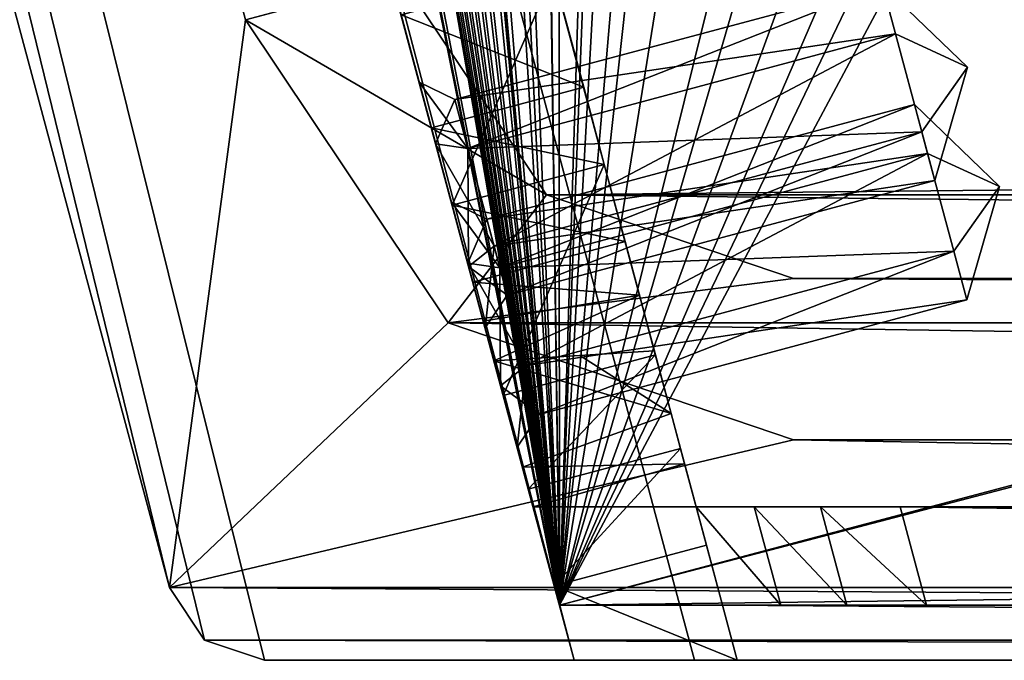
# Model space of a CAD drawing. Header units: inches. Extents: x -12.5 to 12.5, y -27.4 to 0.
# Tile 3 of 136: x -5.629 to -4.379, y -27.373 to -26.559. Entities that reach past the tile are written whole.
import ezdxf

# ---------------------------------------------------------------- set-up
doc = ezdxf.new("R2010")
doc.units = ezdxf.units.IN
doc.header["$LTSCALE"] = 52.148148
doc.header["$MEASUREMENT"] = 0
for name, color, linetype in [('1', 7, 'CONTINUOUS'), ('106', 7, 'CONTINUOUS'), ('110', 7, 'CONTINUOUS'), ('111', 7, 'CONTINUOUS'), ('118', 7, 'CONTINUOUS'), ('119', 7, 'CONTINUOUS'), ('120', 7, 'CONTINUOUS'), ('123', 7, 'CONTINUOUS'), ('124', 7, 'CONTINUOUS'), ('128', 7, 'CONTINUOUS'), ('129', 7, 'CONTINUOUS'), ('130', 7, 'CONTINUOUS'), ('147', 7, 'CONTINUOUS'), ('148', 7, 'CONTINUOUS'), ('149', 7, 'CONTINUOUS'), ('184', 7, 'CONTINUOUS'), ('185', 7, 'CONTINUOUS'), ('1953', 7, 'CONTINUOUS'), ('1954', 7, 'CONTINUOUS'), ('1955', 7, 'CONTINUOUS'), ('1956', 7, 'CONTINUOUS'), ('1957', 7, 'CONTINUOUS'), ('2', 7, 'CONTINUOUS'), ('2006', 7, 'CONTINUOUS'), ('203', 7, 'CONTINUOUS'), ('2030', 7, 'CONTINUOUS'), ('2032', 7, 'CONTINUOUS'), ('3', 7, 'CONTINUOUS'), ('419', 7, 'CONTINUOUS'), ('420', 7, 'CONTINUOUS'), ('421', 7, 'CONTINUOUS'), ('422', 7, 'CONTINUOUS'), ('423', 7, 'CONTINUOUS'), ('424', 7, 'CONTINUOUS'), ('467', 7, 'CONTINUOUS'), ('468', 7, 'CONTINUOUS'), ('469', 7, 'CONTINUOUS'), ('470', 7, 'CONTINUOUS'), ('471', 7, 'CONTINUOUS'), ('472', 7, 'CONTINUOUS'), ('6', 7, 'CONTINUOUS')]:
    doc.layers.add(name, color=color, linetype=linetype)

msp = doc.modelspace()

# ---------------------------------------------------------------- linework, layer by layer
at = {"layer": '1', "linetype": 'Continuous'}
for points in [[(-4.9442, -27.303), (-10.025, -1.988), (-12.2412, -0.07), (-4.9442, -27.303)], [(-9.9625, -2.0963), (-10.025, -1.988), (-4.9442, -27.303), (-9.9625, -2.0963)], [(-9.8375, -2.0963), (-9.9625, -2.0963), (-4.9442, -27.303), (-9.8375, -2.0963)], [(-9.2875, -2.209), (-9.8375, -2.0963), (-4.9442, -27.303), (-9.2875, -2.209)], [(-9.1703, -2.4918), (-9.2875, -2.209), (-4.9442, -27.303), (-9.1703, -2.4918)], [(-8.8655, -3.784), (-9.1703, -2.4918), (-4.9442, -27.303), (-8.8655, -3.784)], [(-8.7483, -4.0668), (-8.8655, -3.784), (-4.9442, -27.303), (-8.7483, -4.0668)], [(-8.4435, -5.359), (-8.7483, -4.0668), (-4.9442, -27.303), (-8.4435, -5.359)], [(-8.3263, -5.6418), (-8.4435, -5.359), (-4.9442, -27.303), (-8.3263, -5.6418)], [(-8.0215, -6.934), (-8.3263, -5.6418), (-4.9442, -27.303), (-8.0215, -6.934)], [(-7.9043, -7.2168), (-8.0215, -6.934), (-4.9442, -27.303), (-7.9043, -7.2168)], [(-7.5995, -8.509), (-7.9043, -7.2168), (-4.9442, -27.303), (-7.5995, -8.509)], [(-7.4823, -8.7918), (-7.5995, -8.509), (-4.9442, -27.303), (-7.4823, -8.7918)], [(-7.1775, -10.084), (-7.4823, -8.7918), (-4.9442, -27.303), (-7.1775, -10.084)], [(-7.0603, -10.3668), (-7.1775, -10.084), (-4.9442, -27.303), (-7.0603, -10.3668)], [(-6.7555, -11.659), (-7.0603, -10.3668), (-4.9442, -27.303), (-6.7555, -11.659)], [(-6.6383, -11.9418), (-6.7555, -11.659), (-4.9442, -27.303), (-6.6383, -11.9418)], [(-6.3335, -13.234), (-6.6383, -11.9418), (-4.9442, -27.303), (-6.3335, -13.234)], [(-6.2163, -13.5168), (-6.3335, -13.234), (-4.9442, -27.303), (-6.2163, -13.5168)], [(-6.0625, -14.809), (-6.2163, -13.5168), (-4.9442, -27.303), (-6.0625, -14.809)], [(-5.9453, -15.0918), (-6.0625, -14.809), (-4.9442, -27.303), (-5.9453, -15.0918)], [(-5.6625, -15.209), (-5.9453, -15.0918), (-4.9442, -27.303), (-5.6625, -15.209)], [(-5.4895, -16.384), (-5.6625, -15.209), (-4.9442, -27.303), (-5.4895, -16.384)], [(-5.3723, -16.6668), (-5.4895, -16.384), (-4.9442, -27.303), (-5.3723, -16.6668)], [(-5.0895, -16.784), (-5.3723, -16.6668), (-4.9442, -27.303), (-5.0895, -16.784)], [(-5.0675, -17.959), (-5.0895, -16.784), (-4.9442, -27.303), (-5.0675, -17.959)], [(-4.9503, -18.2418), (-5.0675, -17.959), (-4.9442, -27.303), (-4.9503, -18.2418)], [(-4.6675, -18.359), (-4.9503, -18.2418), (-4.9442, -27.303), (-4.6675, -18.359)], [(-4.6455, -19.534), (-4.6675, -18.359), (-4.9442, -27.303), (-4.6455, -19.534)], [(-4.5283, -19.8168), (-4.6455, -19.534), (-4.9442, -27.303), (-4.5283, -19.8168)], [(-4.4125, -21.109), (-4.5283, -19.8168), (-4.9442, -27.303), (-4.4125, -21.109)], [(-4.2953, -21.3918), (-4.4125, -21.109), (-4.9442, -27.303), (-4.2953, -21.3918)], [(-4.0125, -21.509), (-4.2953, -21.3918), (-4.9442, -27.303), (-4.0125, -21.509)], [(-3.8015, -22.684), (-4.0125, -21.509), (-4.9442, -27.303), (-3.8015, -22.684)], [(-3.6843, -22.9668), (-3.8015, -22.684), (-4.9442, -27.303), (-3.6843, -22.9668)], [(-3.4015, -23.084), (-3.6843, -22.9668), (-4.9442, -27.303), (-3.4015, -23.084)], [(-3.904, -24.896), (-3.4015, -23.084), (-4.9442, -27.303), (-3.904, -24.896)], [(-3.8415, -25.0043), (-3.904, -24.896), (-4.9442, -27.303), (-3.8415, -25.0043)], [(3.8415, -25.0043), (3.7165, -25.0043), (-4.9442, -27.303), (3.8415, -25.0043)], [(3.7165, -25.0043), (-3.7165, -25.0043), (-4.9442, -27.303), (3.7165, -25.0043)], [(3.8415, -25.0043), (-4.9442, -27.303), (4.9442, -27.303), (3.8415, -25.0043)], [(-3.7165, -25.0043), (-3.8415, -25.0043), (-4.9442, -27.303), (-3.7165, -25.0043)]]:
    msp.add_3dface(points, dxfattribs=at)
at = {"layer": '106', "color": 9, "linetype": 'Continuous', "true_color": 0xbfc4ba}
for points in [[(-12.1412, -1.1863, -3.07), (-5.1445, -26.5063, -3.07), (-5.3425, -26.5593, -3.07), (-12.1412, -1.1863, -3.07)], [(-5.1445, -26.5063, -3.07), (-4.9605, -26.7816, -3.07), (-5.3425, -26.5593, -3.07), (-5.1445, -26.5063, -3.07)], [(-5.3425, -26.5593, -3.07), (-4.9605, -26.7816, -3.07), (-5.0853, -26.9442, -3.07), (-5.3425, -26.5593, -3.07)], [(-4.9605, -26.7816, -3.07), (-4.647, -26.888, -3.07), (-5.0853, -26.9442, -3.07), (-4.9605, -26.7816, -3.07)], [(-5.0853, -26.9442, -3.07), (-4.647, -26.888, -3.07), (5.0853, -26.9442, -3.07), (-5.0853, -26.9442, -3.07)], [(-4.647, -26.888, -3.07), (4.647, -26.888, -3.07), (5.0853, -26.9442, -3.07), (-4.647, -26.888, -3.07)], [(-4.647, -27.093, -3.07), (-5.0853, -26.9442, -3.07), (4.647, -27.093, -3.07), (-4.647, -27.093, -3.07)], [(4.647, -27.093, -3.07), (-5.0853, -26.9442, -3.07), (5.0853, -26.9442, -3.07), (4.647, -27.093, -3.07)]]:
    msp.add_3dface(points, dxfattribs=at)
at = {"layer": '110', "linetype": 'Continuous'}
for points in [[(-5.1445, -26.5063, -3.3), (-4.9605, -26.7816, -3.3), (-5.1445, -26.5063, -3.07), (-5.1445, -26.5063, -3.3)], [(-4.9605, -26.7816, -3.3), (-4.9605, -26.7816, -3.07), (-5.1445, -26.5063, -3.07), (-4.9605, -26.7816, -3.3)], [(-4.9605, -26.7816, -3.3), (-4.647, -26.888, -3.3), (-4.9605, -26.7816, -3.07), (-4.9605, -26.7816, -3.3)], [(-4.647, -26.888, -3.3), (-4.647, -26.888, -3.07), (-4.9605, -26.7816, -3.07), (-4.647, -26.888, -3.3)]]:
    msp.add_3dface(points, dxfattribs=at)
at = {"layer": '111', "linetype": 'Continuous'}
for points in [[(-4.647, -26.888, -3.3), (4.647, -26.888, -3.3), (-4.647, -26.888, -3.07), (-4.647, -26.888, -3.3)], [(4.647, -26.888, -3.3), (4.647, -26.888, -3.07), (-4.647, -26.888, -3.07), (4.647, -26.888, -3.3)]]:
    msp.add_3dface(points, dxfattribs=at)
at = {"layer": '118', "linetype": 'Continuous'}
for points in [[(4.647, -27.093, -3.3), (-4.647, -27.093, -3.3), (4.647, -27.093, -3.07), (4.647, -27.093, -3.3)], [(-4.647, -27.093, -3.3), (-4.647, -27.093, -3.07), (4.647, -27.093, -3.07), (-4.647, -27.093, -3.3)]]:
    msp.add_3dface(points, dxfattribs=at)
at = {"layer": '119', "linetype": 'Continuous'}
for points in [[(-5.0853, -26.9442, -3.3), (-5.3425, -26.5593, -3.3), (-5.0853, -26.9442, -3.07), (-5.0853, -26.9442, -3.3)], [(-5.3425, -26.5593, -3.3), (-5.3425, -26.5593, -3.07), (-5.0853, -26.9442, -3.07), (-5.3425, -26.5593, -3.3)], [(-4.647, -27.093, -3.3), (-5.0853, -26.9442, -3.3), (-4.647, -27.093, -3.07), (-4.647, -27.093, -3.3)], [(-5.0853, -26.9442, -3.3), (-5.0853, -26.9442, -3.07), (-4.647, -27.093, -3.07), (-5.0853, -26.9442, -3.3)]]:
    msp.add_3dface(points, dxfattribs=at)
at = {"layer": '120', "linetype": 'Continuous'}
for points in [[(-5.3425, -26.5593, -3.3), (-12.1412, -1.1863, -3.3), (-5.3425, -26.5593, -3.07), (-5.3425, -26.5593, -3.3)], [(-12.1412, -1.1863, -3.3), (-12.1412, -1.1863, -3.07), (-5.3425, -26.5593, -3.07), (-12.1412, -1.1863, -3.3)]]:
    msp.add_3dface(points, dxfattribs=at)
at = {"layer": '123', "linetype": 'Continuous'}
for points in [[(-5.4393, -27.2804, -2.782), (-12.1072, 0, -2.782), (-12.5, -0.9296, -2.782), (-5.4393, -27.2804, -2.782)], [(-5.3186, -27.373, -2.782), (-4.7726, -27.373, -2.782), (-12.1072, 0, -2.782), (-5.3186, -27.373, -2.782)], [(-5.3186, -27.373, -2.782), (-12.1072, 0, -2.782), (-5.3947, -27.3472, -2.782), (-5.3186, -27.373, -2.782)], [(-12.1072, 0, -2.782), (-5.4393, -27.2804, -2.782), (-5.3947, -27.3472, -2.782), (-12.1072, 0, -2.782)]]:
    msp.add_3dface(points, dxfattribs=at)
at = {"layer": '124', "linetype": 'Continuous'}
for points in [[(-12.26, 0, -2.482), (-4.9254, -27.373, -2.482), (-11.7724, -1.8198, -2.3915), (-12.26, 0, -2.482)], [(-4.9442, -27.303), (-12.2412, -0.07), (-4.9442, -27.303, -0.25), (-4.9442, -27.303)], [(-12.2412, -0.07), (-5.8628, -23.8745, -0.3911), (-5.0606, -26.8684, -0.3911), (-12.2412, -0.07)], [(-5.0188, -27.0244, -0.3911), (-12.2412, -0.07), (-5.0606, -26.8684, -0.3911), (-5.0188, -27.0244, -0.3911)], [(-12.2412, -0.07), (-5.0188, -27.0244, -0.3911), (-4.9777, -27.178, -0.25), (-12.2412, -0.07)], [(-4.9442, -27.303, -0.25), (-12.2412, -0.07), (-4.9777, -27.178, -0.25), (-4.9442, -27.303, -0.25)], [(-11.7724, -1.8198, -2.3915), (-4.9254, -27.373, -2.482), (-11.7579, -1.8739, -2.3915), (-11.7724, -1.8198, -2.3915)], [(-11.7579, -1.8739, -2.3915), (-4.9254, -27.373, -2.482), (-10.1206, -7.9843, -2.3915), (-11.7579, -1.8739, -2.3915)], [(-10.1206, -7.9843, -2.3915), (-4.9254, -27.373, -2.482), (-10.1061, -8.0384, -2.3915), (-10.1206, -7.9843, -2.3915)], [(-10.1061, -8.0384, -2.3915), (-4.9254, -27.373, -2.482), (-8.4688, -14.1489, -2.3915), (-10.1061, -8.0384, -2.3915)], [(-8.4688, -14.1489, -2.3915), (-4.9254, -27.373, -2.482), (-8.4543, -14.203, -2.3915), (-8.4688, -14.1489, -2.3915)], [(-8.4543, -14.203, -2.3915), (-4.9254, -27.373, -2.482), (-8.4471, -14.23, -2.343), (-8.4543, -14.203, -2.3915)], [(-8.4471, -14.23, -2.343), (-4.9254, -27.373, -2.482), (-6.817, -20.3134, -2.3915), (-8.4471, -14.23, -2.343)], [(-6.817, -20.3134, -2.3915), (-4.9254, -27.373, -2.482), (-6.8025, -20.3675, -2.3915), (-6.817, -20.3134, -2.3915)], [(-6.8025, -20.3675, -2.3915), (-4.9254, -27.373, -2.482), (-6.7953, -20.3946, -2.343), (-6.8025, -20.3675, -2.3915)], [(-4.9254, -27.373, -2.482), (-6.5976, -21.1325, -2.225), (-6.7953, -20.3946, -2.343), (-4.9254, -27.373, -2.482)], [(-6.5976, -21.1325, -2.225), (-4.9254, -27.373, -2.482), (-6.0799, -23.0644, -2.225), (-6.5976, -21.1325, -2.225)], [(-6.0799, -23.0644, -2.225), (-4.9254, -27.373, -2.482), (-6.0342, -23.2351, -2.1518), (-6.0799, -23.0644, -2.225)], [(-6.0342, -23.2351, -2.1518), (-4.9254, -27.373, -2.482), (-5.7535, -24.2824, -2.225), (-6.0342, -23.2351, -2.1518)], [(-5.8628, -23.8745, -0.3911), (-5.0815, -26.7904, -0.531), (-5.0606, -26.8684, -0.3911), (-5.8628, -23.8745, -0.3911)], [(-5.0815, -26.7904, -0.531), (-5.8628, -23.8745, -0.3911), (-5.1013, -26.7168, -0.7261), (-5.0815, -26.7904, -0.531)], [(-5.8628, -23.8745, -0.3911), (-5.1222, -26.6388, -0.866), (-5.1013, -26.7168, -0.7261), (-5.8628, -23.8745, -0.3911)], [(-5.1222, -26.6388, -0.866), (-5.8628, -23.8745, -0.3911), (-5.1451, -26.5531, -1.0463), (-5.1222, -26.6388, -0.866)], [(-5.7535, -24.2824, -2.225), (-4.9254, -27.373, -2.482), (-5.1653, -26.478, -2.3915), (-5.7535, -24.2824, -2.225)], [(-5.1653, -26.478, -2.3915), (-4.9254, -27.373, -2.482), (-5.1508, -26.5321, -2.3915), (-5.1653, -26.478, -2.3915)], [(-5.1508, -26.5321, -2.3915), (-4.9254, -27.373, -2.482), (-5.1435, -26.5591, -2.343), (-5.1508, -26.5321, -2.3915)], [(-5.0804, -26.7948, -1.616), (-5.1451, -26.553, -1.573), (-5.1435, -26.5591, -2.343), (-5.0804, -26.7948, -1.616)], [(-5.1066, -26.6968, -1.0945), (-5.1222, -26.6388, -0.866), (-5.1451, -26.5531, -1.0463), (-5.1066, -26.6968, -1.0945)], [(-4.9254, -27.373, -2.482), (-5.0804, -26.7948, -1.616), (-5.1435, -26.5591, -2.343), (-4.9254, -27.373, -2.482)], [(-5.1013, -26.7168, -1.0059), (-5.1222, -26.6388, -0.866), (-5.1066, -26.6968, -1.0945), (-5.1013, -26.7168, -1.0059)], [(-5.0804, -26.7948, -1.116), (-5.1013, -26.7168, -1.0059), (-5.1066, -26.6968, -1.0945), (-5.0804, -26.7948, -1.116)], [(-5.0595, -26.8728, -0.7261), (-5.0815, -26.7904, -0.531), (-5.1013, -26.7168, -0.7261), (-5.0595, -26.8728, -0.7261)], [(-5.0595, -26.8728, -1.0059), (-5.1013, -26.7168, -1.0059), (-5.0804, -26.7948, -1.116), (-5.0595, -26.8728, -1.0059)], [(-5.0606, -26.8684, -0.6709), (-5.0815, -26.7904, -0.531), (-5.0595, -26.8728, -0.7261), (-5.0606, -26.8684, -0.6709)], [(-5.0804, -26.7948, -1.616), (-4.9254, -27.373, -2.482), (-5.0156, -27.0366, -1.573), (-5.0804, -26.7948, -1.616)], [(-5.0541, -26.8928, -1.0945), (-5.0595, -26.8728, -1.0059), (-5.0804, -26.7948, -1.116), (-5.0541, -26.8928, -1.0945)], [(-5.0188, -27.0244, -0.6709), (-5.0606, -26.8684, -0.6709), (-5.0386, -26.9508, -0.866), (-5.0188, -27.0244, -0.6709)], [(-5.0386, -26.9508, -0.866), (-5.0606, -26.8684, -0.6709), (-5.0595, -26.8728, -0.7261), (-5.0386, -26.9508, -0.866)], [(-5.0386, -26.9508, -0.866), (-5.0595, -26.8728, -1.0059), (-5.0409, -26.9421, -1.074), (-5.0386, -26.9508, -0.866)], [(-5.0409, -26.9421, -1.074), (-5.0595, -26.8728, -1.0059), (-5.0541, -26.8928, -1.0945), (-5.0409, -26.9421, -1.074)], [(-5.0273, -26.9927, -1.0574), (-5.0386, -26.9508, -0.866), (-5.0409, -26.9421, -1.074), (-5.0273, -26.9927, -1.0574)], [(-5.0188, -27.0244, -0.6709), (-5.0386, -26.9508, -0.866), (-5.0273, -26.9927, -1.0574), (-5.0188, -27.0244, -0.6709)], [(-4.9912, -27.1275, -0.9638), (-5.0188, -27.0244, -0.6709), (-5.0273, -26.9927, -1.0574), (-4.9912, -27.1275, -0.9638)], [(-4.9979, -27.1024, -0.531), (-5.0188, -27.0244, -0.6709), (-4.9912, -27.1275, -0.9638), (-4.9979, -27.1024, -0.531)], [(-5.0188, -27.0244, -0.3911), (-4.9979, -27.1024, -0.531), (-4.9777, -27.178, -0.25), (-5.0188, -27.0244, -0.3911)], [(-5.0156, -27.0366, -1.573), (-4.9254, -27.373, -2.482), (-4.9837, -27.1557, -1.5408), (-5.0156, -27.0366, -1.573)], [(-4.9777, -27.178, -0.25), (-4.9979, -27.1024, -0.531), (-4.9777, -27.178, -0.8119), (-4.9777, -27.178, -0.25)], [(-4.9777, -27.178, -0.8119), (-4.9979, -27.1024, -0.531), (-4.9912, -27.1275, -0.9638), (-4.9777, -27.178, -0.8119)], [(-4.9837, -27.1557, -1.5408), (-4.9254, -27.373, -2.482), (-4.9508, -27.2783, -1.53), (-4.9837, -27.1557, -1.5408)], [(-4.9254, -27.373, -2.482), (-4.9254, -27.373, -1.53), (-4.9508, -27.2783, -1.53), (-4.9254, -27.373, -2.482)]]:
    msp.add_3dface(points, dxfattribs=at)
at = {"layer": '128', "color": 253, "linetype": 'Continuous', "true_color": 0xaab2c4}
for points in [[(-4.7726, -27.373, -2.782), (-4.7726, -27.373, -2.482), (-12.1072, 0, -2.482), (-4.7726, -27.373, -2.782)], [(-4.7726, -27.373, -2.782), (-12.1072, 0, -2.482), (-12.1072, 0, -2.782), (-4.7726, -27.373, -2.782)]]:
    msp.add_3dface(points, dxfattribs=at)
at = {"layer": '129', "linetype": 'Continuous'}
for points in [[(-4.9254, -27.373, -2.482), (-12.26, 0, -2.482), (-12.1072, 0, -2.482), (-4.9254, -27.373, -2.482)], [(-4.7726, -27.373, -2.482), (-4.9254, -27.373, -2.482), (-12.1072, 0, -2.482), (-4.7726, -27.373, -2.482)]]:
    msp.add_3dface(points, dxfattribs=at)
at = {"layer": '130', "color": 253, "linetype": 'Continuous', "true_color": 0xaab2c4}
for points in [[(-4.8872, -26.743, -1.616), (-4.9519, -26.5014, -1.0463), (-4.952, -26.5012, -1.573), (-4.8872, -26.743, -1.616)], [(-4.9134, -26.645, -1.0945), (-4.9519, -26.5014, -1.0463), (-4.8872, -26.743, -1.616), (-4.9134, -26.645, -1.0945)], [(-4.8872, -26.743, -1.116), (-4.9134, -26.645, -1.0945), (-4.8872, -26.743, -1.616), (-4.8872, -26.743, -1.116)], [(-4.8609, -26.841, -1.0945), (-4.8872, -26.743, -1.116), (-4.8224, -26.9848, -1.573), (-4.8609, -26.841, -1.0945)], [(-4.8224, -26.9848, -1.573), (-4.8872, -26.743, -1.116), (-4.8872, -26.743, -1.616), (-4.8224, -26.9848, -1.573)], [(-4.8426, -26.9092, -1.0673), (-4.8609, -26.841, -1.0945), (-4.8224, -26.9848, -1.573), (-4.8426, -26.9092, -1.0673)], [(-4.8237, -26.9797, -1.0474), (-4.8426, -26.9092, -1.0673), (-4.8224, -26.9848, -1.573), (-4.8237, -26.9797, -1.0474)], [(-4.8023, -27.0596, -1.0141), (-4.8237, -26.9797, -1.0474), (-4.8224, -26.9848, -1.573), (-4.8023, -27.0596, -1.0141)], [(-4.7905, -27.1039, -1.5408), (-4.8023, -27.0596, -1.0141), (-4.8224, -26.9848, -1.573), (-4.7905, -27.1039, -1.5408)], [(-4.7853, -27.1234, -0.9565), (-4.8023, -27.0596, -1.0141), (-4.7905, -27.1039, -1.5408), (-4.7853, -27.1234, -0.9565)], [(-4.7576, -27.2266, -1.53), (-4.7853, -27.1234, -0.9565), (-4.7905, -27.1039, -1.5408), (-4.7576, -27.2266, -1.53)], [(-4.7706, -27.178, -0.7996), (-4.7853, -27.1234, -0.9565), (-4.7576, -27.2266, -1.53), (-4.7706, -27.178, -0.7996)], [(-4.7706, -27.178, -0.75), (-4.7706, -27.178, -0.7996), (-4.7576, -27.2266, -1.53), (-4.7706, -27.178, -0.75)], [(-4.7371, -27.303, -0.75), (-4.7706, -27.178, -0.75), (-4.7576, -27.2266, -1.53), (-4.7371, -27.303, -0.75)], [(-4.7184, -27.373, -1.53), (-4.7371, -27.303, -0.75), (-4.7576, -27.2266, -1.53), (-4.7184, -27.373, -1.53)], [(-4.7184, -27.373, -1.53), (-4.7184, -27.373, -0.75), (-4.7371, -27.303, -0.75), (-4.7184, -27.373, -1.53)]]:
    msp.add_3dface(points, dxfattribs=at)
at = {"layer": '147', "linetype": 'Continuous'}
for points in [[(-5.1451, -26.553, -1.573), (-5.0804, -26.7948, -1.616), (-4.952, -26.5012, -1.573), (-5.1451, -26.553, -1.573)], [(-5.0804, -26.7948, -1.616), (-4.8872, -26.743, -1.616), (-4.952, -26.5012, -1.573), (-5.0804, -26.7948, -1.616)], [(-5.0804, -26.7948, -1.616), (-5.0156, -27.0366, -1.573), (-4.8872, -26.743, -1.616), (-5.0804, -26.7948, -1.616)], [(-5.0156, -27.0366, -1.573), (-4.8224, -26.9848, -1.573), (-4.8872, -26.743, -1.616), (-5.0156, -27.0366, -1.573)]]:
    msp.add_3dface(points, dxfattribs=at)
at = {"layer": '148', "linetype": 'Continuous'}
for points in [[(-4.9508, -27.2783, -1.53), (-4.7184, -27.373, -1.53), (-4.7576, -27.2266, -1.53), (-4.9508, -27.2783, -1.53)], [(-4.9254, -27.373, -1.53), (-4.7184, -27.373, -1.53), (-4.9508, -27.2783, -1.53), (-4.9254, -27.373, -1.53)]]:
    msp.add_3dface(points, dxfattribs=at)
at = {"layer": '149', "linetype": 'Continuous'}
for points in [[(-5.1066, -26.6968, -1.0945), (-4.9134, -26.645, -1.0945), (-4.8872, -26.743, -1.116), (-5.1066, -26.6968, -1.0945)], [(-5.0804, -26.7948, -1.116), (-5.1066, -26.6968, -1.0945), (-4.8872, -26.743, -1.116), (-5.0804, -26.7948, -1.116)], [(-5.0804, -26.7948, -1.116), (-4.8872, -26.743, -1.116), (-4.8609, -26.841, -1.0945), (-5.0804, -26.7948, -1.116)], [(-5.0541, -26.8928, -1.0945), (-5.0804, -26.7948, -1.116), (-4.8609, -26.841, -1.0945), (-5.0541, -26.8928, -1.0945)]]:
    msp.add_3dface(points, dxfattribs=at)
at = {"layer": '184', "linetype": 'Continuous'}
for points in [[(-5.1451, -26.5531, -1.0463), (-4.9519, -26.5014, -1.0463), (-4.9134, -26.645, -1.0945), (-5.1451, -26.5531, -1.0463)], [(-5.1066, -26.6968, -1.0945), (-5.1451, -26.5531, -1.0463), (-4.9134, -26.645, -1.0945), (-5.1066, -26.6968, -1.0945)]]:
    msp.add_3dface(points, dxfattribs=at)
at = {"layer": '185', "linetype": 'Continuous'}
for points in [[(-5.0541, -26.8928, -1.0945), (-4.8609, -26.841, -1.0945), (-4.8426, -26.9092, -1.0673), (-5.0541, -26.8928, -1.0945)], [(-5.0409, -26.9421, -1.074), (-5.0541, -26.8928, -1.0945), (-4.8426, -26.9092, -1.0673), (-5.0409, -26.9421, -1.074)], [(-5.0273, -26.9927, -1.0574), (-5.0409, -26.9421, -1.074), (-4.8426, -26.9092, -1.0673), (-5.0273, -26.9927, -1.0574)], [(-5.0273, -26.9927, -1.0574), (-4.8426, -26.9092, -1.0673), (-4.8237, -26.9797, -1.0474), (-5.0273, -26.9927, -1.0574)], [(-5.0273, -26.9927, -1.0574), (-4.8237, -26.9797, -1.0474), (-4.9181, -26.9857, -1.0517), (-5.0273, -26.9927, -1.0574)]]:
    msp.add_3dface(points, dxfattribs=at)
at = {"layer": '1953', "color": 253, "linetype": 'Continuous', "true_color": 0xaab2c4}
for points in [[(4.9442, -27.303), (-4.9442, -27.303), (3.9787, -27.303, -0.0652), (4.9442, -27.303)], [(-4.9442, -27.303), (-4.9442, -27.303, -0.25), (-3.9787, -27.303, -0.1848), (-4.9442, -27.303)], [(3.9787, -27.303, -0.0652), (-4.9442, -27.303), (3.9097, -27.303, -0.0652), (3.9787, -27.303, -0.0652)], [(3.9097, -27.303, -0.0652), (-4.9442, -27.303), (1.3492, -27.303, -0.0652), (3.9097, -27.303, -0.0652)], [(1.3492, -27.303, -0.0652), (-4.9442, -27.303), (1.2802, -27.303, -0.0652), (1.3492, -27.303, -0.0652)], [(1.2802, -27.303, -0.0652), (-4.9442, -27.303), (-1.2802, -27.303, -0.0652), (1.2802, -27.303, -0.0652)], [(-4.9442, -27.303), (-1.3837, -27.303, -0.125), (-1.3492, -27.303, -0.0652), (-4.9442, -27.303)], [(-1.3837, -27.303, -0.125), (-4.9442, -27.303), (-3.9097, -27.303, -0.0652), (-1.3837, -27.303, -0.125)], [(-1.2802, -27.303, -0.0652), (-4.9442, -27.303), (-1.3492, -27.303, -0.0652), (-1.2802, -27.303, -0.0652)], [(-4.0132, -27.303, -0.125), (-4.9442, -27.303), (-3.9787, -27.303, -0.1848), (-4.0132, -27.303, -0.125)], [(-4.9442, -27.303), (-4.0132, -27.303, -0.125), (-3.9787, -27.303, -0.0652), (-4.9442, -27.303)], [(-3.9097, -27.303, -0.0652), (-4.9442, -27.303), (-3.9787, -27.303, -0.0652), (-3.9097, -27.303, -0.0652)], [(-4.9442, -27.303, -0.25), (4.9442, -27.303, -0.25), (-3.9787, -27.303, -0.1848), (-4.9442, -27.303, -0.25)], [(-4.7371, -27.303, -0.75), (4.791, -27.303, -0.75), (-3.5375, -27.303, -0.69), (-4.7371, -27.303, -0.75)], [(-3.9787, -27.303, -0.6848), (-4.7371, -27.303, -0.75), (-3.5375, -27.303, -0.69), (-3.9787, -27.303, -0.6848)], [(-4.7371, -27.303, -0.75), (-3.9787, -27.303, -0.6848), (-4.6633, -27.303, -0.5751), (-4.7371, -27.303, -0.75)], [(-4.6633, -27.303, -0.5751), (-3.9787, -27.303, -0.6848), (-4.5792, -27.303, -0.5198), (-4.6633, -27.303, -0.5751)], [(-3.9787, -27.303, -0.6848), (-4.4783, -27.303, -0.5), (-4.5792, -27.303, -0.5198), (-3.9787, -27.303, -0.6848)], [(1.2802, -27.303, -0.5652), (1.3492, -27.303, -0.5652), (-4.4783, -27.303, -0.5), (1.2802, -27.303, -0.5652)], [(1.3492, -27.303, -0.5652), (3.4625, -27.303, -0.56), (-4.4783, -27.303, -0.5), (1.3492, -27.303, -0.5652)], [(-1.2802, -27.303, -0.5652), (1.2802, -27.303, -0.5652), (-4.4783, -27.303, -0.5), (-1.2802, -27.303, -0.5652)], [(-1.3837, -27.303, -0.625), (-1.3492, -27.303, -0.5652), (-4.4783, -27.303, -0.5), (-1.3837, -27.303, -0.625)], [(-3.4625, -27.303, -0.56), (-1.3837, -27.303, -0.625), (-4.4783, -27.303, -0.5), (-3.4625, -27.303, -0.56)], [(-1.3492, -27.303, -0.5652), (-1.2802, -27.303, -0.5652), (-4.4783, -27.303, -0.5), (-1.3492, -27.303, -0.5652)], [(-3.9787, -27.303, -0.6848), (-4.0132, -27.303, -0.625), (-4.4783, -27.303, -0.5), (-3.9787, -27.303, -0.6848)], [(-4.0132, -27.303, -0.625), (-3.9787, -27.303, -0.5652), (-4.4783, -27.303, -0.5), (-4.0132, -27.303, -0.625)], [(-3.9787, -27.303, -0.5652), (-3.9097, -27.303, -0.5652), (-4.4783, -27.303, -0.5), (-3.9787, -27.303, -0.5652)], [(-3.9097, -27.303, -0.5652), (-3.5375, -27.303, -0.56), (-4.4783, -27.303, -0.5), (-3.9097, -27.303, -0.5652)], [(-3.5375, -27.303, -0.56), (-3.4625, -27.303, -0.56), (-4.4783, -27.303, -0.5), (-3.5375, -27.303, -0.56)], [(3.4625, -27.303, -0.56), (3.5375, -27.303, -0.56), (-4.4783, -27.303, -0.5), (3.4625, -27.303, -0.56)], [(-4.4783, -27.303, -0.5), (3.5375, -27.303, -0.56), (4.5321, -27.303, -0.5), (-4.4783, -27.303, -0.5)]]:
    msp.add_3dface(points, dxfattribs=at)
at = {"layer": '1954', "linetype": 'Continuous'}
for points in [[(-4.7184, -27.373, -0.75), (4.7722, -27.373, -0.75), (-4.7371, -27.303, -0.75), (-4.7184, -27.373, -0.75)], [(4.7722, -27.373, -0.75), (4.791, -27.303, -0.75), (-4.7371, -27.303, -0.75), (4.7722, -27.373, -0.75)]]:
    msp.add_3dface(points, dxfattribs=at)
at = {"layer": '1955', "linetype": 'Continuous'}
for points in [[(-4.9777, -27.178, -0.25), (-4.9777, -27.178, -0.8119), (-4.8698, -27.178, -0.8051), (-4.9777, -27.178, -0.25)], [(4.9777, -27.178, -0.25), (-4.9777, -27.178, -0.25), (4.5656, -27.178, -0.5), (4.9777, -27.178, -0.25)], [(-4.9777, -27.178, -0.25), (-4.7706, -27.178, -0.7996), (-4.7706, -27.178, -0.75), (-4.9777, -27.178, -0.25)], [(-4.7706, -27.178, -0.7996), (-4.9777, -27.178, -0.25), (-4.8698, -27.178, -0.8051), (-4.7706, -27.178, -0.7996)], [(-4.9777, -27.178, -0.25), (-4.7706, -27.178, -0.75), (-4.6968, -27.178, -0.5751), (-4.9777, -27.178, -0.25)], [(4.5656, -27.178, -0.5), (-4.9777, -27.178, -0.25), (-4.5118, -27.178, -0.5), (4.5656, -27.178, -0.5)], [(-4.5118, -27.178, -0.5), (-4.9777, -27.178, -0.25), (-4.6127, -27.178, -0.5198), (-4.5118, -27.178, -0.5)], [(-4.6127, -27.178, -0.5198), (-4.9777, -27.178, -0.25), (-4.6968, -27.178, -0.5751), (-4.6127, -27.178, -0.5198)]]:
    msp.add_3dface(points, dxfattribs=at)
at = {"layer": '1956', "linetype": 'Continuous'}
for points in [[(-4.4783, -27.303, -0.5), (4.5321, -27.303, -0.5), (-4.5118, -27.178, -0.5), (-4.4783, -27.303, -0.5)], [(4.5321, -27.303, -0.5), (4.5656, -27.178, -0.5), (-4.5118, -27.178, -0.5), (4.5321, -27.303, -0.5)]]:
    msp.add_3dface(points, dxfattribs=at)
at = {"layer": '1957', "linetype": 'Continuous'}
for points in [[(-4.9442, -27.303, -0.25), (-4.9777, -27.178, -0.25), (4.9777, -27.178, -0.25), (-4.9442, -27.303, -0.25)], [(-4.9442, -27.303, -0.25), (4.9777, -27.178, -0.25), (4.9442, -27.303, -0.25), (-4.9442, -27.303, -0.25)]]:
    msp.add_3dface(points, dxfattribs=at)
at = {"layer": '2', "linetype": 'Continuous'}
for points in [[(-12.1412, -1.1863, -3.3), (-5.3425, -26.5593, -3.3), (-12.5, -0.9296, -3.3), (-12.1412, -1.1863, -3.3)], [(-12.5, -0.9296, -3.3), (-5.3425, -26.5593, -3.3), (-5.4393, -27.2804, -3.3), (-12.5, -0.9296, -3.3)], [(-0.2828, -26.6128, -3.3), (-5.1445, -26.5063, -3.3), (-4.2125, -26.4816, -3.3), (-0.2828, -26.6128, -3.3)], [(-4.9605, -26.7816, -3.3), (-5.1445, -26.5063, -3.3), (0, -26.73, -3.3), (-4.9605, -26.7816, -3.3)], [(0, -26.73, -3.3), (-5.1445, -26.5063, -3.3), (-0.2828, -26.6128, -3.3), (0, -26.73, -3.3)], [(-5.3425, -26.5593, -3.3), (-5.0853, -26.9442, -3.3), (-5.4393, -27.2804, -3.3), (-5.3425, -26.5593, -3.3)], [(4.9605, -26.7816, -3.3), (-4.9605, -26.7816, -3.3), (0, -26.73, -3.3), (4.9605, -26.7816, -3.3)], [(-4.647, -26.888, -3.3), (-4.9605, -26.7816, -3.3), (4.647, -26.888, -3.3), (-4.647, -26.888, -3.3)], [(4.647, -26.888, -3.3), (-4.9605, -26.7816, -3.3), (4.9605, -26.7816, -3.3), (4.647, -26.888, -3.3)], [(-5.0853, -26.9442, -3.3), (-4.647, -27.093, -3.3), (-5.4393, -27.2804, -3.3), (-5.0853, -26.9442, -3.3)], [(-5.4393, -27.2804, -3.3), (-4.647, -27.093, -3.3), (5.4393, -27.2804, -3.3), (-5.4393, -27.2804, -3.3)], [(-4.647, -27.093, -3.3), (4.647, -27.093, -3.3), (5.4393, -27.2804, -3.3), (-4.647, -27.093, -3.3)], [(-5.3947, -27.3472, -3.3), (-5.4393, -27.2804, -3.3), (5.3947, -27.3472, -3.3), (-5.3947, -27.3472, -3.3)], [(5.3947, -27.3472, -3.3), (-5.4393, -27.2804, -3.3), (5.4393, -27.2804, -3.3), (5.3947, -27.3472, -3.3)], [(-5.3186, -27.373, -3.3), (-5.3947, -27.3472, -3.3), (5.3186, -27.373, -3.3), (-5.3186, -27.373, -3.3)], [(5.3186, -27.373, -3.3), (-5.3947, -27.3472, -3.3), (5.3947, -27.3472, -3.3), (5.3186, -27.373, -3.3)]]:
    msp.add_3dface(points, dxfattribs=at)
at = {"layer": '2006', "linetype": 'Continuous'}
for points in [[(-5.4393, -27.2804, -3.3), (-5.3947, -27.3472, -3.3), (-5.4393, -27.2804, -2.782), (-5.4393, -27.2804, -3.3)], [(-5.4393, -27.2804, -2.782), (-5.3947, -27.3472, -3.3), (-5.3947, -27.3472, -2.782), (-5.4393, -27.2804, -2.782)], [(-5.3947, -27.3472, -3.3), (-5.3186, -27.373, -3.3), (-5.3947, -27.3472, -2.782), (-5.3947, -27.3472, -3.3)], [(-5.3186, -27.373, -3.3), (-5.3186, -27.373, -2.782), (-5.3947, -27.3472, -2.782), (-5.3186, -27.373, -3.3)]]:
    msp.add_3dface(points, dxfattribs=at)
at = {"layer": '203', "linetype": 'Continuous'}
for points in [[(-5.0156, -27.0366, -1.573), (-4.9837, -27.1557, -1.5408), (-4.8224, -26.9848, -1.573), (-5.0156, -27.0366, -1.573)], [(-4.9837, -27.1557, -1.5408), (-4.7905, -27.1039, -1.5408), (-4.8224, -26.9848, -1.573), (-4.9837, -27.1557, -1.5408)], [(-4.9837, -27.1557, -1.5408), (-4.9508, -27.2783, -1.53), (-4.7905, -27.1039, -1.5408), (-4.9837, -27.1557, -1.5408)], [(-4.9508, -27.2783, -1.53), (-4.7576, -27.2266, -1.53), (-4.7905, -27.1039, -1.5408), (-4.9508, -27.2783, -1.53)]]:
    msp.add_3dface(points, dxfattribs=at)
at = {"layer": '2030', "linetype": 'Continuous'}
for points in [[(-4.8023, -27.0596, -1.0141), (-5.0273, -26.9927, -1.0574), (-4.9181, -26.9857, -1.0517), (-4.8023, -27.0596, -1.0141)], [(-4.8237, -26.9797, -1.0474), (-4.8023, -27.0596, -1.0141), (-4.9181, -26.9857, -1.0517), (-4.8237, -26.9797, -1.0474)], [(-4.9912, -27.1275, -0.9638), (-5.0273, -26.9927, -1.0574), (-4.8023, -27.0596, -1.0141), (-4.9912, -27.1275, -0.9638)], [(-4.9912, -27.1275, -0.9638), (-4.8023, -27.0596, -1.0141), (-4.7853, -27.1234, -0.9565), (-4.9912, -27.1275, -0.9638)], [(-4.9777, -27.178, -0.8119), (-4.9912, -27.1275, -0.9638), (-4.7853, -27.1234, -0.9565), (-4.9777, -27.178, -0.8119)], [(-4.9777, -27.178, -0.8119), (-4.7853, -27.1234, -0.9565), (-4.7706, -27.178, -0.7996), (-4.9777, -27.178, -0.8119)], [(-4.9777, -27.178, -0.8119), (-4.7706, -27.178, -0.7996), (-4.8698, -27.178, -0.8051), (-4.9777, -27.178, -0.8119)]]:
    msp.add_3dface(points, dxfattribs=at)
at = {"layer": '2032', "linetype": 'Continuous'}
for points in [[(-4.7706, -27.178, -0.75), (-4.7371, -27.303, -0.75), (-4.6633, -27.303, -0.5751), (-4.7706, -27.178, -0.75)], [(-4.7706, -27.178, -0.75), (-4.6633, -27.303, -0.5751), (-4.6968, -27.178, -0.5751), (-4.7706, -27.178, -0.75)], [(-4.6633, -27.303, -0.5751), (-4.5792, -27.303, -0.5198), (-4.6968, -27.178, -0.5751), (-4.6633, -27.303, -0.5751)], [(-4.5792, -27.303, -0.5198), (-4.6127, -27.178, -0.5198), (-4.6968, -27.178, -0.5751), (-4.5792, -27.303, -0.5198)], [(-4.5792, -27.303, -0.5198), (-4.4783, -27.303, -0.5), (-4.6127, -27.178, -0.5198), (-4.5792, -27.303, -0.5198)], [(-4.4783, -27.303, -0.5), (-4.5118, -27.178, -0.5), (-4.6127, -27.178, -0.5198), (-4.4783, -27.303, -0.5)]]:
    msp.add_3dface(points, dxfattribs=at)
at = {"layer": '3', "linetype": 'Continuous'}
for points in [[(-5.3186, -27.373, -3.3), (5.3186, -27.373, -3.3), (-5.3186, -27.373, -2.782), (-5.3186, -27.373, -3.3)], [(-5.3186, -27.373, -2.782), (5.3186, -27.373, -3.3), (-4.7726, -27.373, -2.782), (-5.3186, -27.373, -2.782)], [(-4.9254, -27.373, -2.482), (-4.7726, -27.373, -2.482), (-4.9254, -27.373, -1.53), (-4.9254, -27.373, -2.482)], [(-4.9254, -27.373, -1.53), (-4.7726, -27.373, -2.482), (-4.7184, -27.373, -1.53), (-4.9254, -27.373, -1.53)], [(5.3186, -27.373, -3.3), (-3.5, -27.373, -1.75), (-4.7726, -27.373, -2.482), (5.3186, -27.373, -3.3)], [(-4.7726, -27.373, -2.782), (5.3186, -27.373, -3.3), (-4.7726, -27.373, -2.482), (-4.7726, -27.373, -2.782)], [(-4.7726, -27.373, -2.482), (-3.5, -27.373, -1.75), (-4.7184, -27.373, -1.53), (-4.7726, -27.373, -2.482)], [(3.25, -27.373, -1.5), (3.3232, -27.373, -1.3232), (-4.7184, -27.373, -0.75), (3.25, -27.373, -1.5)], [(-3.5, -27.373, -1.25), (3.25, -27.373, -1.5), (-4.7184, -27.373, -0.75), (-3.5, -27.373, -1.25)], [(3.3232, -27.373, -1.3232), (3.5, -27.373, -1.25), (-4.7184, -27.373, -0.75), (3.3232, -27.373, -1.3232)], [(-4.7184, -27.373, -0.75), (3.5, -27.373, -1.25), (4.7722, -27.373, -0.75), (-4.7184, -27.373, -0.75)], [(-3.6768, -27.373, -1.3232), (-3.5, -27.373, -1.25), (-4.7184, -27.373, -0.75), (-3.6768, -27.373, -1.3232)], [(-3.75, -27.373, -1.5), (-3.6768, -27.373, -1.3232), (-4.7184, -27.373, -0.75), (-3.75, -27.373, -1.5)], [(-3.6768, -27.373, -1.6768), (-3.75, -27.373, -1.5), (-4.7184, -27.373, -0.75), (-3.6768, -27.373, -1.6768)], [(-3.5, -27.373, -1.75), (-3.6768, -27.373, -1.6768), (-4.7184, -27.373, -1.53), (-3.5, -27.373, -1.75)], [(-3.6768, -27.373, -1.6768), (-4.7184, -27.373, -0.75), (-4.7184, -27.373, -1.53), (-3.6768, -27.373, -1.6768)]]:
    msp.add_3dface(points, dxfattribs=at)
at = {"layer": '419', "linetype": 'Continuous'}
for points in [[(-4.4768, -26.7291, -0.6423), (-4.3856, -26.7712, -0.531), (-4.4934, -26.667, -0.531), (-4.4768, -26.7291, -0.6423)], [(-4.4435, -26.8532, -0.6423), (-4.3856, -26.7712, -0.531), (-4.4768, -26.7291, -0.6423), (-4.4435, -26.8532, -0.6423)], [(-4.4269, -26.9153, -0.531), (-4.3856, -26.7712, -0.531), (-4.4435, -26.8532, -0.6423), (-4.4269, -26.9153, -0.531)]]:
    msp.add_3dface(points, dxfattribs=at)
at = {"layer": '420', "linetype": 'Continuous'}
for points in [[(-5.0197, -26.8745, -0.6423), (-4.4934, -26.667, -0.531), (-5.0363, -26.8125, -0.531), (-5.0197, -26.8745, -0.6423)], [(-4.4768, -26.7291, -0.6423), (-4.4934, -26.667, -0.531), (-5.0197, -26.8745, -0.6423), (-4.4768, -26.7291, -0.6423)], [(-4.9864, -26.9987, -0.6423), (-4.4768, -26.7291, -0.6423), (-5.0197, -26.8745, -0.6423), (-4.9864, -26.9987, -0.6423)], [(-4.4435, -26.8532, -0.6423), (-4.4768, -26.7291, -0.6423), (-4.9864, -26.9987, -0.6423), (-4.4435, -26.8532, -0.6423)], [(-4.9698, -27.0607, -0.531), (-4.4435, -26.8532, -0.6423), (-4.9864, -26.9987, -0.6423), (-4.9698, -27.0607, -0.531)], [(-4.4269, -26.9153, -0.531), (-4.4435, -26.8532, -0.6423), (-4.9698, -27.0607, -0.531), (-4.4269, -26.9153, -0.531)]]:
    msp.add_3dface(points, dxfattribs=at)
at = {"layer": '421', "linetype": 'Continuous'}
for points in [[(-5.0815, -26.7904, -0.531), (-5.0606, -26.8684, -0.6709), (-5.0363, -26.8125, -0.531), (-5.0815, -26.7904, -0.531)], [(-5.0606, -26.8684, -0.6709), (-5.0197, -26.8745, -0.6423), (-5.0363, -26.8125, -0.531), (-5.0606, -26.8684, -0.6709)], [(-5.0606, -26.8684, -0.6709), (-5.0188, -27.0244, -0.6709), (-5.0197, -26.8745, -0.6423), (-5.0606, -26.8684, -0.6709)], [(-5.0188, -27.0244, -0.6709), (-4.9864, -26.9987, -0.6423), (-5.0197, -26.8745, -0.6423), (-5.0188, -27.0244, -0.6709)], [(-5.0188, -27.0244, -0.6709), (-4.9979, -27.1024, -0.531), (-4.9864, -26.9987, -0.6423), (-5.0188, -27.0244, -0.6709)], [(-4.9979, -27.1024, -0.531), (-4.9698, -27.0607, -0.531), (-4.9864, -26.9987, -0.6423), (-4.9979, -27.1024, -0.531)]]:
    msp.add_3dface(points, dxfattribs=at)
at = {"layer": '422', "linetype": 'Continuous'}
for points in [[(-4.4934, -26.667, -0.531), (-4.3856, -26.7712, -0.531), (-4.4768, -26.7291, -0.4197), (-4.4934, -26.667, -0.531)], [(-4.4768, -26.7291, -0.4197), (-4.3856, -26.7712, -0.531), (-4.4435, -26.8532, -0.4197), (-4.4768, -26.7291, -0.4197)], [(-4.3856, -26.7712, -0.531), (-4.4269, -26.9153, -0.531), (-4.4435, -26.8532, -0.4197), (-4.3856, -26.7712, -0.531)]]:
    msp.add_3dface(points, dxfattribs=at)
at = {"layer": '423', "linetype": 'Continuous'}
for points in [[(-5.0363, -26.8125, -0.531), (-4.4934, -26.667, -0.531), (-4.4768, -26.7291, -0.4197), (-5.0363, -26.8125, -0.531)], [(-5.0363, -26.8125, -0.531), (-4.4768, -26.7291, -0.4197), (-5.0197, -26.8745, -0.4197), (-5.0363, -26.8125, -0.531)], [(-4.4768, -26.7291, -0.4197), (-4.4435, -26.8532, -0.4197), (-5.0197, -26.8745, -0.4197), (-4.4768, -26.7291, -0.4197)], [(-5.0197, -26.8745, -0.4197), (-4.4435, -26.8532, -0.4197), (-4.9864, -26.9987, -0.4197), (-5.0197, -26.8745, -0.4197)], [(-4.4435, -26.8532, -0.4197), (-4.4269, -26.9153, -0.531), (-4.9864, -26.9987, -0.4197), (-4.4435, -26.8532, -0.4197)], [(-4.4269, -26.9153, -0.531), (-4.9698, -27.0607, -0.531), (-4.9864, -26.9987, -0.4197), (-4.4269, -26.9153, -0.531)]]:
    msp.add_3dface(points, dxfattribs=at)
at = {"layer": '424', "linetype": 'Continuous'}
for points in [[(-5.0606, -26.8684, -0.3911), (-5.0815, -26.7904, -0.531), (-5.0197, -26.8745, -0.4197), (-5.0606, -26.8684, -0.3911)], [(-5.0815, -26.7904, -0.531), (-5.0363, -26.8125, -0.531), (-5.0197, -26.8745, -0.4197), (-5.0815, -26.7904, -0.531)], [(-5.0188, -27.0244, -0.3911), (-5.0606, -26.8684, -0.3911), (-4.9864, -26.9987, -0.4197), (-5.0188, -27.0244, -0.3911)], [(-5.0606, -26.8684, -0.3911), (-5.0197, -26.8745, -0.4197), (-4.9864, -26.9987, -0.4197), (-5.0606, -26.8684, -0.3911)], [(-4.9698, -27.0607, -0.531), (-5.0188, -27.0244, -0.3911), (-4.9864, -26.9987, -0.4197), (-4.9698, -27.0607, -0.531)], [(-4.9979, -27.1024, -0.531), (-5.0188, -27.0244, -0.3911), (-4.9698, -27.0607, -0.531), (-4.9979, -27.1024, -0.531)]]:
    msp.add_3dface(points, dxfattribs=at)
at = {"layer": '467', "linetype": 'Continuous'}
for points in [[(-4.5174, -26.5774, -0.9773), (-4.4262, -26.6195, -0.866), (-4.5341, -26.5154, -0.866), (-4.5174, -26.5774, -0.9773)], [(-4.4842, -26.7016, -0.9773), (-4.4262, -26.6195, -0.866), (-4.5174, -26.5774, -0.9773), (-4.4842, -26.7016, -0.9773)], [(-4.4675, -26.7636, -0.866), (-4.4262, -26.6195, -0.866), (-4.4842, -26.7016, -0.9773), (-4.4675, -26.7636, -0.866)]]:
    msp.add_3dface(points, dxfattribs=at)
at = {"layer": '468', "linetype": 'Continuous'}
for points in [[(-5.0603, -26.7229, -0.9773), (-4.5341, -26.5154, -0.866), (-5.0769, -26.6608, -0.866), (-5.0603, -26.7229, -0.9773)], [(-4.5174, -26.5774, -0.9773), (-4.5341, -26.5154, -0.866), (-5.0603, -26.7229, -0.9773), (-4.5174, -26.5774, -0.9773)], [(-5.0271, -26.847, -0.9773), (-4.5174, -26.5774, -0.9773), (-5.0603, -26.7229, -0.9773), (-5.0271, -26.847, -0.9773)], [(-4.4842, -26.7016, -0.9773), (-4.5174, -26.5774, -0.9773), (-5.0271, -26.847, -0.9773), (-4.4842, -26.7016, -0.9773)], [(-5.0104, -26.9091, -0.866), (-4.4842, -26.7016, -0.9773), (-5.0271, -26.847, -0.9773), (-5.0104, -26.9091, -0.866)], [(-4.4675, -26.7636, -0.866), (-4.4842, -26.7016, -0.9773), (-5.0104, -26.9091, -0.866), (-4.4675, -26.7636, -0.866)]]:
    msp.add_3dface(points, dxfattribs=at)
at = {"layer": '469', "linetype": 'Continuous'}
for points in [[(-5.1222, -26.6388, -0.866), (-5.1013, -26.7168, -1.0059), (-5.0769, -26.6608, -0.866), (-5.1222, -26.6388, -0.866)], [(-5.1013, -26.7168, -1.0059), (-5.0603, -26.7229, -0.9773), (-5.0769, -26.6608, -0.866), (-5.1013, -26.7168, -1.0059)], [(-5.1013, -26.7168, -1.0059), (-5.0595, -26.8728, -1.0059), (-5.0603, -26.7229, -0.9773), (-5.1013, -26.7168, -1.0059)], [(-5.0595, -26.8728, -1.0059), (-5.0271, -26.847, -0.9773), (-5.0603, -26.7229, -0.9773), (-5.0595, -26.8728, -1.0059)], [(-5.0595, -26.8728, -1.0059), (-5.0386, -26.9508, -0.866), (-5.0271, -26.847, -0.9773), (-5.0595, -26.8728, -1.0059)], [(-5.0386, -26.9508, -0.866), (-5.0104, -26.9091, -0.866), (-5.0271, -26.847, -0.9773), (-5.0386, -26.9508, -0.866)]]:
    msp.add_3dface(points, dxfattribs=at)
at = {"layer": '470', "linetype": 'Continuous'}
for points in [[(-4.5341, -26.5154, -0.866), (-4.4262, -26.6195, -0.866), (-4.5174, -26.5774, -0.7547), (-4.5341, -26.5154, -0.866)], [(-4.5174, -26.5774, -0.7547), (-4.4262, -26.6195, -0.866), (-4.4842, -26.7016, -0.7547), (-4.5174, -26.5774, -0.7547)], [(-4.4262, -26.6195, -0.866), (-4.4675, -26.7636, -0.866), (-4.4842, -26.7016, -0.7547), (-4.4262, -26.6195, -0.866)]]:
    msp.add_3dface(points, dxfattribs=at)
at = {"layer": '471', "linetype": 'Continuous'}
for points in [[(-5.0769, -26.6608, -0.866), (-4.5341, -26.5154, -0.866), (-4.5174, -26.5774, -0.7547), (-5.0769, -26.6608, -0.866)], [(-5.0769, -26.6608, -0.866), (-4.5174, -26.5774, -0.7547), (-5.0603, -26.7229, -0.7547), (-5.0769, -26.6608, -0.866)], [(-4.5174, -26.5774, -0.7547), (-4.4842, -26.7016, -0.7547), (-5.0603, -26.7229, -0.7547), (-4.5174, -26.5774, -0.7547)], [(-5.0603, -26.7229, -0.7547), (-4.4842, -26.7016, -0.7547), (-5.0271, -26.847, -0.7547), (-5.0603, -26.7229, -0.7547)], [(-4.4842, -26.7016, -0.7547), (-4.4675, -26.7636, -0.866), (-5.0271, -26.847, -0.7547), (-4.4842, -26.7016, -0.7547)], [(-4.4675, -26.7636, -0.866), (-5.0104, -26.9091, -0.866), (-5.0271, -26.847, -0.7547), (-4.4675, -26.7636, -0.866)]]:
    msp.add_3dface(points, dxfattribs=at)
at = {"layer": '472', "linetype": 'Continuous'}
for points in [[(-5.1013, -26.7168, -0.7261), (-5.1222, -26.6388, -0.866), (-5.0603, -26.7229, -0.7547), (-5.1013, -26.7168, -0.7261)], [(-5.1222, -26.6388, -0.866), (-5.0769, -26.6608, -0.866), (-5.0603, -26.7229, -0.7547), (-5.1222, -26.6388, -0.866)], [(-5.0595, -26.8728, -0.7261), (-5.1013, -26.7168, -0.7261), (-5.0271, -26.847, -0.7547), (-5.0595, -26.8728, -0.7261)], [(-5.1013, -26.7168, -0.7261), (-5.0603, -26.7229, -0.7547), (-5.0271, -26.847, -0.7547), (-5.1013, -26.7168, -0.7261)], [(-5.0104, -26.9091, -0.866), (-5.0595, -26.8728, -0.7261), (-5.0271, -26.847, -0.7547), (-5.0104, -26.9091, -0.866)], [(-5.0386, -26.9508, -0.866), (-5.0595, -26.8728, -0.7261), (-5.0104, -26.9091, -0.866), (-5.0386, -26.9508, -0.866)]]:
    msp.add_3dface(points, dxfattribs=at)
at = {"layer": '6', "linetype": 'Continuous'}
for points in [[(-12.5, -0.9296, -3.3), (-5.4393, -27.2804, -3.3), (-12.5, -0.9296, -2.782), (-12.5, -0.9296, -3.3)], [(-5.4393, -27.2804, -3.3), (-5.4393, -27.2804, -2.782), (-12.5, -0.9296, -2.782), (-5.4393, -27.2804, -3.3)]]:
    msp.add_3dface(points, dxfattribs=at)

doc.saveas('drawing.dxf')
